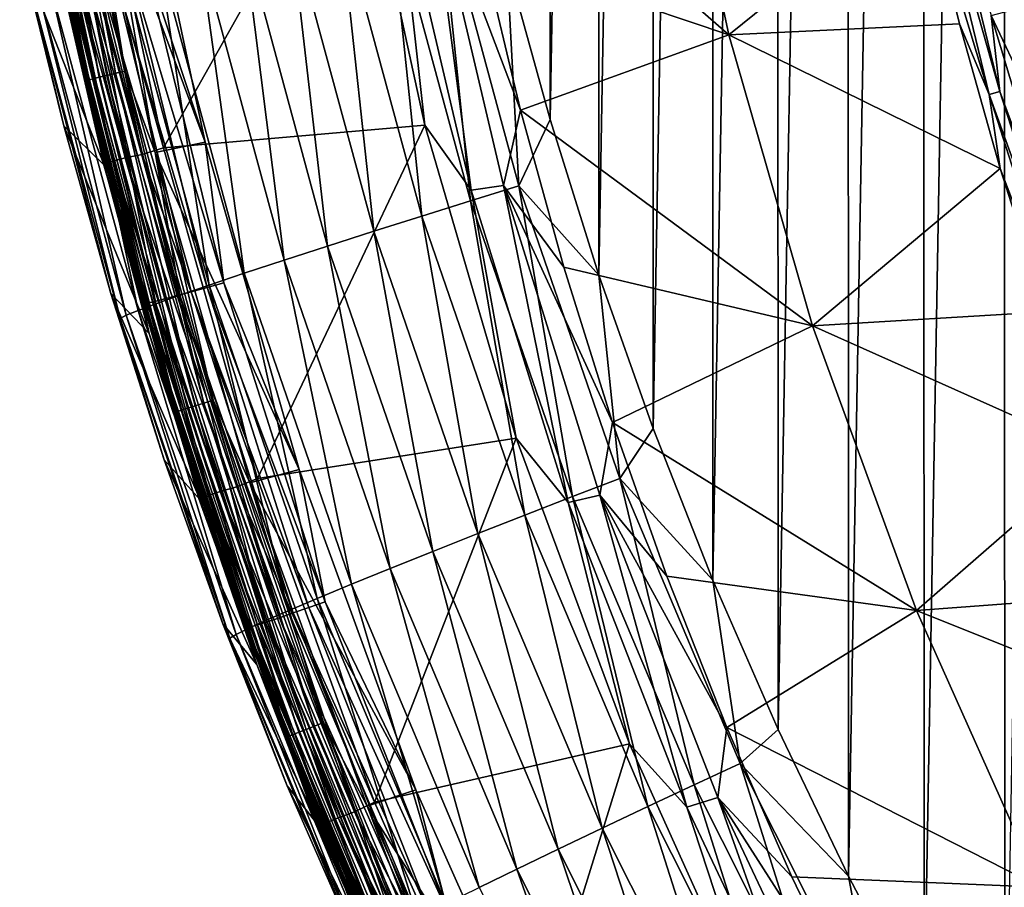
# Model space of a CAD drawing. Header units: metres. Extents: x -24 to 72, y -247 to 22.
# Tile 4 of 256: x -23.7 to -18.96, y -232.14 to -227.96. Entities that reach past the tile are written whole.
import ezdxf

# ---------------------------------------------------------------- set-up
doc = ezdxf.new("R2010")
doc.units = ezdxf.units.M
doc.layers.add('solid_509589_MEDIA_SW0001', color=7, linetype='CONTINUOUS')

msp = doc.modelspace()

# ---------------------------------------------------------------- linework, layer by layer
at = {"layer": 'solid_509589_MEDIA_SW0001'}
for points in [[(-18.552519, -210.388672, 309.308807), (-18.965084, -211.05658, 309.312408), (-18.958691, -233.464127, 309.703644)], [(-18.965084, -211.05658, 309.312408), (-19.353365, -211.73851, 309.316559), (-19.347366, -232.782669, 309.68399)], [(-18.965084, -211.05658, 309.312408), (-19.347366, -232.782669, 309.68399), (-18.958691, -233.464127, 309.703644)], [(-19.353365, -211.73851, 309.316559), (-19.71685, -212.433472, 309.321289), (-19.711376, -232.087891, 309.664459)], [(-19.353365, -211.73851, 309.316559), (-19.711376, -232.087891, 309.664459), (-19.347366, -232.782669, 309.68399)], [(-19.71685, -212.433472, 309.321289), (-20.055258, -213.1409, 309.32663), (-20.050289, -231.380676, 309.645111)], [(-19.71685, -212.433472, 309.321289), (-20.050289, -231.380676, 309.645111), (-19.711376, -232.087891, 309.664459)], [(-20.055258, -213.1409, 309.32663), (-20.368313, -213.860199, 309.332581), (-20.36368, -230.66188, 309.625946)], [(-20.055258, -213.1409, 309.32663), (-20.36368, -230.66188, 309.625946), (-20.050289, -231.380676, 309.645111)], [(-20.368313, -213.860199, 309.332581), (-20.655373, -214.589981, 309.339203), (-20.651136, -229.932526, 309.607086)], [(-20.368313, -213.860199, 309.332581), (-20.651136, -229.932526, 309.607086), (-20.36368, -230.66188, 309.625946)], [(-20.655373, -214.589981, 309.339203), (-20.916153, -215.329422, 309.346436), (-20.912319, -229.193481, 309.588531)], [(-20.655373, -214.589981, 309.339203), (-20.912319, -229.193481, 309.588531), (-20.651136, -229.932526, 309.607086)], [(-20.916153, -215.329422, 309.346436), (-21.150387, -216.077698, 309.35437), (-21.146944, -228.445511, 309.570343)], [(-20.916153, -215.329422, 309.346436), (-21.146944, -228.445511, 309.570343), (-20.912319, -229.193481, 309.588531)], [(-21.150387, -216.077698, 309.35437), (-21.354654, -227.689835, 309.552551), (-21.146944, -228.445511, 309.570343)], [(-23.630262, -226.622986, 274.392944), (-23.31551, -228.241547, 274.421204), (-23.592789, -226.616486, 274.42395)], [(-23.592789, -226.616486, 274.42395), (-23.278536, -228.232483, 274.452148), (-23.550039, -226.609299, 274.446899)], [(-23.31551, -228.241547, 274.421204), (-23.278536, -228.232483, 274.452148), (-23.592789, -226.616486, 274.42395)], [(-23.550039, -226.609299, 274.446899), (-23.236357, -228.222366, 274.475067), (-23.503662, -226.601685, 274.460968)], [(-23.278536, -228.232483, 274.452148), (-23.236357, -228.222366, 274.475067), (-23.550039, -226.609299, 274.446899)], [(-23.503662, -226.601685, 274.460968), (-23.190596, -228.211578, 274.489075), (-23.390362, -226.984604, 274.472382)], [(-23.236357, -228.222366, 274.475067), (-23.190596, -228.211578, 274.489075), (-23.503662, -226.601685, 274.460968)], [(-20.287327, -228.036469, 269.286957), (-21.624001, -226.868347, 270.009338), (-20.591997, -226.610184, 269.262085)], [(-20.287327, -228.036469, 269.286957), (-20.591997, -226.610184, 269.262085), (-19.348505, -227.280212, 268.571472)], [(-23.683868, -226.632919, 274.311951), (-23.697937, -226.635971, 274.265045), (-23.382284, -228.259171, 274.293396)], [(-23.382284, -228.259171, 274.293396), (-23.697937, -226.635971, 274.265045), (-23.630825, -227.064835, 274.223755)], [(-23.683868, -226.632919, 274.311951), (-23.368402, -228.255157, 274.340271), (-23.661016, -226.628525, 274.355133)], [(-23.683868, -226.632919, 274.311951), (-23.382284, -228.259171, 274.293396), (-23.368402, -228.255157, 274.340271)], [(-23.661016, -226.628525, 274.355133), (-23.345856, -228.249207, 274.383423), (-23.630262, -226.622986, 274.392944)], [(-23.368402, -228.255157, 274.340271), (-23.345856, -228.249207, 274.383423), (-23.661016, -226.628525, 274.355133)], [(-23.345856, -228.249207, 274.383423), (-23.31551, -228.241547, 274.421204), (-23.630262, -226.622986, 274.392944)], [(-20.287327, -228.036469, 269.286957), (-21.470303, -227.637039, 270.022766), (-21.624001, -226.868347, 270.009338)], [(-23.390362, -226.984604, 274.472382), (-22.806129, -228.553253, 274.499786), (-23.14723, -226.948807, 274.471771)], [(-22.083242, -226.939499, 270.486206), (-23.006737, -228.581039, 272.417114), (-23.347036, -226.960983, 272.388855)], [(-23.097269, -227.666565, 274.491821), (-23.14723, -226.948807, 274.471771), (-22.806129, -228.553253, 274.499786)], [(-22.083242, -226.939499, 270.486206), (-21.749578, -228.472519, 270.51297), (-23.006737, -228.581039, 272.417114)], [(-21.884689, -227.252945, 270.31601), (-21.749578, -228.472519, 270.51297), (-22.083242, -226.939499, 270.486206)], [(-19.370596, -226.94046, 268.540924), (-19.318352, -226.930023, 268.525635), (-18.983307, -228.309921, 268.549713)], [(-19.370596, -226.94046, 268.540924), (-19.034645, -228.324097, 268.565063), (-19.348505, -227.280212, 268.571472)], [(-19.370596, -226.94046, 268.540924), (-18.983307, -228.309921, 268.549713), (-19.034645, -228.324097, 268.565063)], [(-18.983307, -228.309921, 268.549713), (-19.318352, -226.930023, 268.525635), (-19.025314, -227.944656, 268.5383)], [(-23.594532, -227.008041, 273.006989), (-23.534962, -226.996155, 272.791962), (-23.191055, -228.630035, 272.820465)], [(-23.534962, -226.996155, 272.791962), (-23.451279, -226.984818, 272.584991), (-23.10862, -228.6129, 272.613403)], [(-23.191055, -228.630035, 272.820465), (-23.534962, -226.996155, 272.791962), (-23.10862, -228.6129, 272.613403)], [(-23.451279, -226.984818, 272.584991), (-23.347036, -226.960983, 272.388855), (-23.006737, -228.581039, 272.417114)], [(-23.10862, -228.6129, 272.613403), (-23.451279, -226.984818, 272.584991), (-23.006737, -228.581039, 272.417114)], [(-23.046844, -228.60321, 274.500641), (-22.806129, -228.553253, 274.499786), (-23.390362, -226.984604, 274.472382)], [(-23.190596, -228.211578, 274.489075), (-23.046844, -228.60321, 274.500641), (-23.390362, -226.984604, 274.472382)], [(-23.641256, -227.01915, 273.448425), (-23.629274, -227.020279, 273.227203), (-23.283104, -228.659943, 273.255798)], [(-23.295191, -228.65834, 273.477051), (-23.641256, -227.01915, 273.448425), (-23.283104, -228.659943, 273.255798)], [(-23.630825, -227.064835, 274.223755), (-23.641256, -227.01915, 273.448425), (-23.295191, -228.65834, 273.477051)], [(-23.629274, -227.020279, 273.227203), (-23.594532, -227.008041, 273.006989), (-23.249451, -228.645782, 273.035583)], [(-23.283104, -228.659943, 273.255798), (-23.629274, -227.020279, 273.227203), (-23.249451, -228.645782, 273.035583)], [(-23.249451, -228.645782, 273.035583), (-23.594532, -227.008041, 273.006989), (-23.191055, -228.630035, 272.820465)], [(-23.281067, -228.701492, 274.252319), (-23.630825, -227.064835, 274.223755), (-23.295191, -228.65834, 273.477051)], [(-23.382284, -228.259171, 274.293396), (-23.630825, -227.064835, 274.223755), (-23.281067, -228.701492, 274.252319)], [(-21.526052, -228.785187, 270.342743), (-21.884689, -227.252945, 270.31601), (-21.728256, -227.241684, 270.156464)], [(-21.526052, -228.785187, 270.342743), (-21.749578, -228.472519, 270.51297), (-21.884689, -227.252945, 270.31601)], [(-21.28928, -228.399734, 270.036072), (-21.371218, -228.762115, 270.182983), (-21.728256, -227.241684, 270.156464)], [(-21.526052, -228.785187, 270.342743), (-21.728256, -227.241684, 270.156464), (-21.371218, -228.762115, 270.182983)], [(-21.470303, -227.637039, 270.022766), (-21.28928, -228.399734, 270.036072), (-21.728256, -227.241684, 270.156464)], [(-20.287327, -228.036469, 269.286957), (-19.348505, -227.280212, 268.571472), (-19.178179, -227.983902, 268.58374)], [(-19.034645, -228.324097, 268.565063), (-19.178179, -227.983902, 268.58374), (-19.348505, -227.280212, 268.571472)], [(-21.922501, -227.382217, 309.483978), (-21.529007, -228.835999, 309.51828), (-21.68553, -227.325714, 309.526764)], [(-21.68553, -227.325714, 309.526764), (-21.296289, -228.763687, 309.560577), (-21.354654, -227.689835, 309.552551)], [(-21.529007, -228.835999, 309.51828), (-21.296289, -228.763687, 309.560577), (-21.68553, -227.325714, 309.526764)], [(-22.161013, -227.439743, 309.412598), (-21.763241, -228.909485, 309.447357), (-21.922501, -227.382217, 309.483978)], [(-21.763241, -228.909485, 309.447357), (-21.529007, -228.835999, 309.51828), (-21.922501, -227.382217, 309.483978)], [(-22.39629, -227.497192, 309.311401), (-21.994295, -228.982697, 309.346619), (-22.161013, -227.439743, 309.412598)], [(-21.994295, -228.982697, 309.346619), (-21.763241, -228.909485, 309.447357), (-22.161013, -227.439743, 309.412598)], [(-22.623146, -227.553329, 309.180328), (-22.217081, -229.054108, 309.216003), (-22.39629, -227.497192, 309.311401)], [(-22.217081, -229.054108, 309.216003), (-21.994295, -228.982697, 309.346619), (-22.39629, -227.497192, 309.311401)], [(-22.836319, -227.606918, 309.020569), (-22.426428, -229.122101, 309.056671), (-22.623146, -227.553329, 309.180328)], [(-22.426428, -229.122101, 309.056671), (-22.217081, -229.054108, 309.216003), (-22.623146, -227.553329, 309.180328)], [(-23.030823, -227.656723, 308.834625), (-22.617441, -229.185104, 308.871094), (-22.836319, -227.606918, 309.020569)], [(-22.617441, -229.185104, 308.871094), (-22.426428, -229.122101, 309.056671), (-22.836319, -227.606918, 309.020569)], [(-23.68593, -227.659576, 307.229034), (-23.479773, -227.849136, 274.983185), (-23.291294, -228.665405, 274.997437)], [(-23.486393, -228.47493, 307.247314), (-23.68593, -227.659576, 307.229034), (-23.291294, -228.665405, 274.997437)], [(-23.63937, -227.831436, 307.420868), (-23.68593, -227.659576, 307.229034), (-23.486393, -228.47493, 307.247314)], [(-23.202328, -227.701645, 308.626129), (-22.78587, -229.241745, 308.662964), (-23.030823, -227.656723, 308.834625)], [(-22.78587, -229.241745, 308.662964), (-22.617441, -229.185104, 308.871094), (-23.030823, -227.656723, 308.834625)], [(-20.287327, -228.036469, 269.286957), (-21.28928, -228.399734, 270.036072), (-21.470303, -227.637039, 270.022766)], [(-23.347471, -227.740799, 308.39975), (-22.928408, -229.290878, 308.436859), (-23.202328, -227.701645, 308.626129)], [(-23.256414, -227.698608, 274.551208), (-22.8724, -229.274185, 274.578705), (-23.326139, -227.712234, 274.601013)], [(-23.17935, -227.683243, 274.514435), (-22.796608, -229.253586, 274.54187), (-23.256414, -227.698608, 274.551208)], [(-22.796608, -229.253586, 274.54187), (-22.8724, -229.274185, 274.578705), (-23.256414, -227.698608, 274.551208)], [(-22.928408, -229.290878, 308.436859), (-22.78587, -229.241745, 308.662964), (-23.202328, -227.701645, 308.626129)], [(-23.17935, -227.683243, 274.514435), (-23.097269, -227.666565, 274.491821), (-22.715883, -229.231354, 274.519135)], [(-23.17935, -227.683243, 274.514435), (-22.715883, -229.231354, 274.519135), (-22.796608, -229.253586, 274.54187)], [(-22.715883, -229.231354, 274.519135), (-23.097269, -227.666565, 274.491821), (-22.806129, -228.553253, 274.499786)], [(-21.296289, -228.763687, 309.560577), (-21.146944, -228.445511, 309.570343), (-21.354654, -227.689835, 309.552551)], [(-23.471779, -227.738815, 274.81189), (-23.084209, -229.328979, 274.839661), (-23.494268, -227.742035, 274.89563)], [(-23.494268, -227.742035, 274.89563), (-23.106327, -229.33371, 274.923431), (-23.479773, -227.849136, 274.983185)], [(-23.084209, -229.328979, 274.839661), (-23.106327, -229.33371, 274.923431), (-23.494268, -227.742035, 274.89563)], [(-23.435469, -227.732651, 274.733337), (-23.048498, -229.320343, 274.761078), (-23.471779, -227.738815, 274.81189)], [(-23.048498, -229.320343, 274.761078), (-23.084209, -229.328979, 274.839661), (-23.471779, -227.738815, 274.81189)], [(-23.464064, -227.77356, 308.160675), (-23.042908, -229.331741, 308.197998), (-23.347471, -227.740799, 308.39975)], [(-23.386431, -227.723694, 274.662354), (-23.000269, -229.308075, 274.690002), (-23.435469, -227.732651, 274.733337)], [(-23.000269, -229.308075, 274.690002), (-23.048498, -229.320343, 274.761078), (-23.435469, -227.732651, 274.733337)], [(-23.326139, -227.712234, 274.601013), (-22.940975, -229.292526, 274.628601), (-23.386431, -227.723694, 274.662354)], [(-22.940975, -229.292526, 274.628601), (-23.000269, -229.308075, 274.690002), (-23.386431, -227.723694, 274.662354)], [(-23.042908, -229.331741, 308.197998), (-22.928408, -229.290878, 308.436859), (-23.347471, -227.740799, 308.39975)], [(-22.8724, -229.274185, 274.578705), (-22.940975, -229.292526, 274.628601), (-23.326139, -227.712234, 274.601013)], [(-23.609169, -227.818787, 307.666138), (-23.18541, -229.387344, 307.703796), (-23.551193, -227.799576, 307.914368)], [(-23.551193, -227.799576, 307.914368), (-23.128475, -229.363907, 307.951874), (-23.464064, -227.77356, 308.160675)], [(-23.18541, -229.387344, 307.703796), (-23.128475, -229.363907, 307.951874), (-23.551193, -227.799576, 307.914368)], [(-23.128475, -229.363907, 307.951874), (-23.042908, -229.331741, 308.197998), (-23.464064, -227.77356, 308.160675)], [(-23.609169, -227.818787, 307.666138), (-23.63937, -227.831436, 307.420868), (-23.215069, -229.402359, 307.458588)], [(-23.63937, -227.831436, 307.420868), (-23.486393, -228.47493, 307.247314), (-23.258814, -229.282806, 307.265961)], [(-23.215069, -229.402359, 307.458588), (-23.63937, -227.831436, 307.420868), (-23.258814, -229.282806, 307.265961)], [(-23.609169, -227.818787, 307.666138), (-23.215069, -229.402359, 307.458588), (-23.18541, -229.387344, 307.703796)], [(-23.106327, -229.33371, 274.923431), (-23.291294, -228.665405, 274.997437), (-23.479773, -227.849136, 274.983185)], [(-18.817554, -227.890411, 268.537994), (-18.408258, -229.250641, 268.561737), (-19.025314, -227.944656, 268.5383)], [(-18.983307, -228.309921, 268.549713), (-19.025314, -227.944656, 268.5383), (-18.611469, -229.320007, 268.562286)], [(-18.408258, -229.250641, 268.561737), (-18.611469, -229.320007, 268.562286), (-19.025314, -227.944656, 268.5383)], [(-20.287327, -228.036469, 269.286957), (-19.178179, -227.983902, 268.58374), (-18.98226, -228.680908, 268.595917)], [(-19.034645, -228.324097, 268.565063), (-18.98226, -228.680908, 268.595917), (-19.178179, -227.983902, 268.58374)], [(-19.883965, -229.438049, 269.311432), (-21.28928, -228.399734, 270.036072), (-20.287327, -228.036469, 269.286957)], [(-19.883965, -229.438049, 269.311432), (-20.287327, -228.036469, 269.286957), (-18.98226, -228.680908, 268.595917)], [(-23.278536, -228.232483, 274.452148), (-22.853697, -229.823013, 274.479919), (-23.236357, -228.222366, 274.475067)], [(-23.236357, -228.222366, 274.475067), (-22.812288, -229.809998, 274.502777), (-23.190596, -228.211578, 274.489075)], [(-22.853697, -229.823013, 274.479919), (-22.812288, -229.809998, 274.502777), (-23.236357, -228.222366, 274.475067)], [(-23.190596, -228.211578, 274.489075), (-22.767363, -229.796082, 274.516724), (-23.046844, -228.60321, 274.500641)], [(-22.812288, -229.809998, 274.502777), (-22.767363, -229.796082, 274.516724), (-23.190596, -228.211578, 274.489075)], [(-23.368402, -228.255157, 274.340271), (-23.382284, -228.259171, 274.293396), (-22.955551, -229.856781, 274.321259)], [(-22.955551, -229.856781, 274.321259), (-23.382284, -228.259171, 274.293396), (-23.281067, -228.701492, 274.252319)], [(-23.368402, -228.255157, 274.340271), (-22.941923, -229.851807, 274.368134), (-23.345856, -228.249207, 274.383423)], [(-23.368402, -228.255157, 274.340271), (-22.955551, -229.856781, 274.321259), (-22.941923, -229.851807, 274.368134)], [(-23.345856, -228.249207, 274.383423), (-22.919788, -229.84433, 274.411255), (-23.31551, -228.241547, 274.421204)], [(-22.941923, -229.851807, 274.368134), (-22.919788, -229.84433, 274.411255), (-23.345856, -228.249207, 274.383423)], [(-23.31551, -228.241547, 274.421204), (-22.889997, -229.834595, 274.449005), (-23.278536, -228.232483, 274.452148)], [(-22.919788, -229.84433, 274.411255), (-22.889997, -229.834595, 274.449005), (-23.31551, -228.241547, 274.421204)], [(-22.889997, -229.834595, 274.449005), (-22.853697, -229.823013, 274.479919), (-23.278536, -228.232483, 274.452148)], [(-19.034645, -228.324097, 268.565063), (-18.983307, -228.309921, 268.549713), (-18.549801, -229.66214, 268.573303)], [(-19.034645, -228.324097, 268.565063), (-18.599966, -229.679977, 268.588745), (-18.98226, -228.680908, 268.595917)], [(-19.034645, -228.324097, 268.565063), (-18.549801, -229.66214, 268.573303), (-18.599966, -229.679977, 268.588745)], [(-18.549801, -229.66214, 268.573303), (-18.983307, -228.309921, 268.549713), (-18.611469, -229.320007, 268.562286)], [(-21.28928, -228.399734, 270.036072), (-21.081163, -229.155502, 270.049255), (-21.371218, -228.762115, 270.182983)], [(-19.883965, -229.438049, 269.311432), (-21.081163, -229.155502, 270.049255), (-21.28928, -228.399734, 270.036072)], [(-21.296289, -228.763687, 309.560577), (-20.912319, -229.193481, 309.588531), (-21.146944, -228.445511, 309.570343)], [(-23.486393, -228.47493, 307.247314), (-23.291294, -228.665405, 274.997437), (-23.074438, -229.474594, 275.011566)], [(-23.258814, -229.282806, 307.265961), (-23.486393, -228.47493, 307.247314), (-23.074438, -229.474594, 275.011566)], [(-21.749578, -228.472519, 270.51297), (-22.554129, -230.173401, 272.444916), (-23.006737, -228.581039, 272.417114)], [(-21.749578, -228.472519, 270.51297), (-21.309593, -229.978485, 270.539246), (-22.554129, -230.173401, 272.444916)], [(-21.526052, -228.785187, 270.342743), (-21.309593, -229.978485, 270.539246), (-21.749578, -228.472519, 270.51297)], [(-23.046844, -228.60321, 274.500641), (-22.353872, -230.130157, 274.527313), (-22.806129, -228.553253, 274.499786)], [(-22.715883, -229.231354, 274.519135), (-22.806129, -228.553253, 274.499786), (-22.353872, -230.130157, 274.527313)], [(-23.10862, -228.6129, 272.613403), (-23.006737, -228.581039, 272.417114), (-22.554129, -230.173401, 272.444916)], [(-22.591375, -230.194138, 274.528412), (-22.353872, -230.130157, 274.527313), (-23.046844, -228.60321, 274.500641)], [(-22.767363, -229.796082, 274.516724), (-22.591375, -230.194138, 274.528412), (-23.046844, -228.60321, 274.500641)], [(-23.283104, -228.659943, 273.255798), (-23.249451, -228.645782, 273.035583), (-22.790798, -230.255447, 273.06366)], [(-23.249451, -228.645782, 273.035583), (-23.191055, -228.630035, 272.820465), (-22.733829, -230.235901, 272.84848)], [(-22.790798, -230.255447, 273.06366), (-23.249451, -228.645782, 273.035583), (-22.733829, -230.235901, 272.84848)], [(-23.191055, -228.630035, 272.820465), (-23.10862, -228.6129, 272.613403), (-22.65304, -230.213074, 272.641327)], [(-22.733829, -230.235901, 272.84848), (-23.191055, -228.630035, 272.820465), (-22.65304, -230.213074, 272.641327)], [(-22.65304, -230.213074, 272.641327), (-23.10862, -228.6129, 272.613403), (-22.554129, -230.173401, 272.444916)], [(-22.835579, -230.269394, 273.505157), (-23.295191, -228.65834, 273.477051), (-23.283104, -228.659943, 273.255798)], [(-23.281067, -228.701492, 274.252319), (-23.295191, -228.65834, 273.477051), (-22.835579, -230.269394, 273.505157)], [(-23.106327, -229.33371, 274.923431), (-23.074438, -229.474594, 275.011566), (-23.291294, -228.665405, 274.997437)], [(-22.823267, -230.271439, 273.283905), (-23.283104, -228.659943, 273.255798), (-22.790798, -230.255447, 273.06366)], [(-22.835579, -230.269394, 273.505157), (-23.283104, -228.659943, 273.255798), (-22.823267, -230.271439, 273.283905)], [(-22.818064, -230.309814, 274.280396), (-23.281067, -228.701492, 274.252319), (-22.835579, -230.269394, 273.505157)], [(-22.955551, -229.856781, 274.321259), (-23.281067, -228.701492, 274.252319), (-22.818064, -230.309814, 274.280396)], [(-19.883965, -229.438049, 269.311432), (-18.98226, -228.680908, 268.595917), (-18.761011, -229.370285, 268.607941)], [(-18.599966, -229.679977, 268.588745), (-18.761011, -229.370285, 268.607941), (-18.98226, -228.680908, 268.595917)], [(-21.529007, -228.835999, 309.51828), (-21.038788, -230.260132, 309.553986), (-21.296289, -228.763687, 309.560577)], [(-21.060244, -230.288315, 270.368988), (-21.526052, -228.785187, 270.342743), (-21.371218, -228.762115, 270.182983)], [(-21.060244, -230.288315, 270.368988), (-21.309593, -229.978485, 270.539246), (-21.526052, -228.785187, 270.342743)], [(-20.846218, -229.903366, 270.062317), (-20.907896, -230.253601, 270.209015), (-21.371218, -228.762115, 270.182983)], [(-21.060244, -230.288315, 270.368988), (-21.371218, -228.762115, 270.182983), (-20.907896, -230.253601, 270.209015)], [(-21.081163, -229.155502, 270.049255), (-20.846218, -229.903366, 270.062317), (-21.371218, -228.762115, 270.182983)], [(-21.296289, -228.763687, 309.560577), (-20.811369, -230.172318, 309.595795), (-20.912319, -229.193481, 309.588531)], [(-21.038788, -230.260132, 309.553986), (-20.811369, -230.172318, 309.595795), (-21.296289, -228.763687, 309.560577)], [(-21.763241, -228.909485, 309.447357), (-21.267689, -230.349228, 309.483582), (-21.529007, -228.835999, 309.51828)], [(-21.267689, -230.349228, 309.483582), (-21.038788, -230.260132, 309.553986), (-21.529007, -228.835999, 309.51828)], [(-21.994295, -228.982697, 309.346619), (-21.493484, -230.437927, 309.383331), (-21.763241, -228.909485, 309.447357)], [(-21.493484, -230.437927, 309.383331), (-21.267689, -230.349228, 309.483582), (-21.763241, -228.909485, 309.447357)], [(-22.217081, -229.054108, 309.216003), (-21.711199, -230.524292, 309.253204), (-21.994295, -228.982697, 309.346619)], [(-21.711199, -230.524292, 309.253204), (-21.493484, -230.437927, 309.383331), (-21.994295, -228.982697, 309.346619)], [(-22.426428, -229.122101, 309.056671), (-21.915779, -230.606384, 309.09433), (-22.217081, -229.054108, 309.216003)], [(-21.915779, -230.606384, 309.09433), (-21.711199, -230.524292, 309.253204), (-22.217081, -229.054108, 309.216003)], [(-22.617441, -229.185104, 308.871094), (-22.102446, -230.682327, 308.90918), (-22.426428, -229.122101, 309.056671)], [(-22.102446, -230.682327, 308.90918), (-21.915779, -230.606384, 309.09433), (-22.426428, -229.122101, 309.056671)], [(-19.883965, -229.438049, 269.311432), (-20.846218, -229.903366, 270.062317), (-21.081163, -229.155502, 270.049255)], [(-22.78587, -229.241745, 308.662964), (-22.267038, -230.750427, 308.701416), (-22.617441, -229.185104, 308.871094)], [(-22.267038, -230.750427, 308.701416), (-22.102446, -230.682327, 308.90918), (-22.617441, -229.185104, 308.871094)], [(-20.811369, -230.172318, 309.595795), (-20.651136, -229.932526, 309.607086), (-20.912319, -229.193481, 309.588531)], [(-22.928408, -229.290878, 308.436859), (-22.406332, -230.809341, 308.475616), (-22.78587, -229.241745, 308.662964)], [(-22.796608, -229.253586, 274.54187), (-22.307579, -230.794159, 274.568756), (-22.8724, -229.274185, 274.578705)], [(-22.796608, -229.253586, 274.54187), (-22.715883, -229.231354, 274.519135), (-22.228586, -230.766479, 274.545929)], [(-22.796608, -229.253586, 274.54187), (-22.228586, -230.766479, 274.545929), (-22.307579, -230.794159, 274.568756)], [(-22.406332, -230.809341, 308.475616), (-22.267038, -230.750427, 308.701416), (-22.78587, -229.241745, 308.662964)], [(-22.228586, -230.766479, 274.545929), (-22.715883, -229.231354, 274.519135), (-22.353872, -230.130157, 274.527313)], [(-23.258814, -229.282806, 307.265961), (-23.074438, -229.474594, 275.011566), (-22.82947, -230.275726, 275.025543)], [(-23.003452, -230.082321, 307.284973), (-23.258814, -229.282806, 307.265961), (-22.82947, -230.275726, 275.025543)], [(-23.215069, -229.402359, 307.458588), (-23.258814, -229.282806, 307.265961), (-23.003452, -230.082321, 307.284973)], [(-23.000269, -229.308075, 274.690002), (-22.50687, -230.862396, 274.717133), (-23.048498, -229.320343, 274.761078)], [(-23.042908, -229.331741, 308.197998), (-22.518227, -230.858124, 308.23703), (-22.928408, -229.290878, 308.436859)], [(-22.940975, -229.292526, 274.628601), (-22.448849, -230.84285, 274.65567), (-23.000269, -229.308075, 274.690002)], [(-22.448849, -230.84285, 274.65567), (-22.50687, -230.862396, 274.717133), (-23.000269, -229.308075, 274.690002)], [(-22.8724, -229.274185, 274.578705), (-22.381744, -230.81987, 274.605713), (-22.940975, -229.292526, 274.628601)], [(-22.381744, -230.81987, 274.605713), (-22.448849, -230.84285, 274.65567), (-22.940975, -229.292526, 274.628601)], [(-22.518227, -230.858124, 308.23703), (-22.406332, -230.809341, 308.475616), (-22.928408, -229.290878, 308.436859)], [(-22.307579, -230.794159, 274.568756), (-22.381744, -230.81987, 274.605713), (-22.8724, -229.274185, 274.578705)], [(-23.18541, -229.387344, 307.703796), (-22.657484, -230.923904, 307.743134), (-23.128475, -229.363907, 307.951874)], [(-23.128475, -229.363907, 307.951874), (-22.601845, -230.896332, 307.991089), (-23.042908, -229.331741, 308.197998)], [(-22.657484, -230.923904, 307.743134), (-22.601845, -230.896332, 307.991089), (-23.128475, -229.363907, 307.951874)], [(-23.084209, -229.328979, 274.839661), (-22.58901, -230.888977, 274.866882), (-23.106327, -229.33371, 274.923431)], [(-23.106327, -229.33371, 274.923431), (-22.610653, -230.895218, 274.950684), (-23.074438, -229.474594, 275.011566)], [(-22.58901, -230.888977, 274.866882), (-22.610653, -230.895218, 274.950684), (-23.106327, -229.33371, 274.923431)], [(-23.048498, -229.320343, 274.761078), (-22.554066, -230.87793, 274.788239), (-23.084209, -229.328979, 274.839661)], [(-22.554066, -230.87793, 274.788239), (-22.58901, -230.888977, 274.866882), (-23.084209, -229.328979, 274.839661)], [(-22.50687, -230.862396, 274.717133), (-22.554066, -230.87793, 274.788239), (-23.048498, -229.320343, 274.761078)], [(-22.601845, -230.896332, 307.991089), (-22.518227, -230.858124, 308.23703), (-23.042908, -229.331741, 308.197998)], [(-23.18541, -229.387344, 307.703796), (-23.215069, -229.402359, 307.458588), (-22.686468, -230.941238, 307.498016)], [(-23.215069, -229.402359, 307.458588), (-23.003452, -230.082321, 307.284973), (-22.720604, -230.872513, 307.304291)], [(-22.686468, -230.941238, 307.498016), (-23.215069, -229.402359, 307.458588), (-22.720604, -230.872513, 307.304291)], [(-23.18541, -229.387344, 307.703796), (-22.686468, -230.941238, 307.498016), (-22.657484, -230.923904, 307.743134)], [(-19.883965, -229.438049, 269.311432), (-18.761011, -229.370285, 268.607941), (-18.514729, -230.051132, 268.619843)], [(-19.383867, -230.808105, 269.335358), (-20.846218, -229.903366, 270.062317), (-19.883965, -229.438049, 269.311432)], [(-19.383867, -230.808105, 269.335358), (-19.883965, -229.438049, 269.311432), (-18.514729, -230.051132, 268.619843)], [(-22.610653, -230.895218, 274.950684), (-22.82947, -230.275726, 275.025543), (-23.074438, -229.474594, 275.011566)], [(-22.919788, -229.84433, 274.411255), (-22.384838, -231.406311, 274.438538), (-22.889997, -229.834595, 274.449005)], [(-22.889997, -229.834595, 274.449005), (-22.355743, -231.394547, 274.476227), (-22.853697, -229.823013, 274.479919)], [(-22.384838, -231.406311, 274.438538), (-22.355743, -231.394547, 274.476227), (-22.889997, -229.834595, 274.449005)], [(-22.853697, -229.823013, 274.479919), (-22.320292, -231.380493, 274.507111), (-22.812288, -229.809998, 274.502777)], [(-22.355743, -231.394547, 274.476227), (-22.320292, -231.380493, 274.507111), (-22.853697, -229.823013, 274.479919)], [(-22.812288, -229.809998, 274.502777), (-22.279848, -231.364655, 274.529907), (-22.767363, -229.796082, 274.516724)], [(-22.320292, -231.380493, 274.507111), (-22.279848, -231.364655, 274.529907), (-22.812288, -229.809998, 274.502777)], [(-22.767363, -229.796082, 274.516724), (-22.23597, -231.347687, 274.543793), (-22.591375, -230.194138, 274.528412)], [(-22.279848, -231.364655, 274.529907), (-22.23597, -231.347687, 274.543793), (-22.767363, -229.796082, 274.516724)], [(-22.941923, -229.851807, 274.368134), (-22.955551, -229.856781, 274.321259), (-22.419767, -231.421204, 274.348572)], [(-22.419767, -231.421204, 274.348572), (-22.955551, -229.856781, 274.321259), (-22.818064, -230.309814, 274.280396)], [(-22.941923, -229.851807, 274.368134), (-22.406458, -231.415314, 274.395416), (-22.919788, -229.84433, 274.411255)], [(-22.941923, -229.851807, 274.368134), (-22.419767, -231.421204, 274.348572), (-22.406458, -231.415314, 274.395416)], [(-22.406458, -231.415314, 274.395416), (-22.384838, -231.406311, 274.438538), (-22.919788, -229.84433, 274.411255)], [(-20.846218, -229.903366, 270.062317), (-20.584743, -230.64238, 270.075226), (-20.907896, -230.253601, 270.209015)], [(-19.383867, -230.808105, 269.335358), (-20.584743, -230.64238, 270.075226), (-20.846218, -229.903366, 270.062317)], [(-20.811369, -230.172318, 309.595795), (-20.36368, -230.66188, 309.625946), (-20.651136, -229.932526, 309.607086)], [(-21.309593, -229.978485, 270.539246), (-21.991423, -231.730255, 272.472076), (-22.554129, -230.173401, 272.444916)], [(-21.309593, -229.978485, 270.539246), (-20.765444, -231.450027, 270.564941), (-21.991423, -231.730255, 272.472076)], [(-21.060244, -230.288315, 270.368988), (-20.765444, -231.450027, 270.564941), (-21.309593, -229.978485, 270.539246)], [(-19.383867, -230.808105, 269.335358), (-18.514729, -230.051132, 268.619843), (-18.243738, -230.722519, 268.631561)], [(-23.003452, -230.082321, 307.284973), (-22.82947, -230.275726, 275.025543), (-22.556688, -231.067825, 275.039368)], [(-22.720604, -230.872513, 307.304291), (-23.003452, -230.082321, 307.284973), (-22.556688, -231.067825, 275.039368)], [(-22.591375, -230.194138, 274.528412), (-21.792728, -231.6716, 274.554199), (-22.353872, -230.130157, 274.527313)], [(-22.228586, -230.766479, 274.545929), (-22.353872, -230.130157, 274.527313), (-21.792728, -231.6716, 274.554199)], [(-22.733829, -230.235901, 272.84848), (-22.65304, -230.213074, 272.641327), (-22.086769, -231.777527, 272.66861)], [(-22.65304, -230.213074, 272.641327), (-22.554129, -230.173401, 272.444916), (-21.991423, -231.730255, 272.472076)], [(-22.086769, -231.777527, 272.66861), (-22.65304, -230.213074, 272.641327), (-21.991423, -231.730255, 272.472076)], [(-22.026236, -231.749405, 274.555573), (-21.792728, -231.6716, 274.554199), (-22.591375, -230.194138, 274.528412)], [(-22.23597, -231.347687, 274.543793), (-22.026236, -231.749405, 274.555573), (-22.591375, -230.194138, 274.528412)], [(-21.038788, -230.260132, 309.553986), (-20.454025, -231.648209, 309.590851), (-20.811369, -230.172318, 309.595795)], [(-20.811369, -230.172318, 309.595795), (-20.232925, -231.545303, 309.632141), (-20.36368, -230.66188, 309.625946)], [(-20.454025, -231.648209, 309.590851), (-20.232925, -231.545303, 309.632141), (-20.811369, -230.172318, 309.595795)], [(-22.823267, -230.271439, 273.283905), (-22.790798, -230.255447, 273.06366), (-22.220818, -231.829132, 273.091125)], [(-22.790798, -230.255447, 273.06366), (-22.733829, -230.235901, 272.84848), (-22.16552, -231.805893, 272.875885)], [(-22.220818, -231.829132, 273.091125), (-22.790798, -230.255447, 273.06366), (-22.16552, -231.805893, 272.875885)], [(-22.16552, -231.805893, 272.875885), (-22.733829, -230.235901, 272.84848), (-22.086769, -231.777527, 272.66861)], [(-21.267689, -230.349228, 309.483582), (-20.676567, -231.752548, 309.520966), (-21.038788, -230.260132, 309.553986)], [(-20.489584, -231.754868, 270.394562), (-21.060244, -230.288315, 270.368988), (-20.907896, -230.253601, 270.209015)], [(-20.676567, -231.752548, 309.520966), (-20.454025, -231.648209, 309.590851), (-21.038788, -230.260132, 309.553986)], [(-20.297071, -231.371597, 270.087952), (-20.340593, -231.70874, 270.234406), (-20.907896, -230.253601, 270.209015)], [(-20.489584, -231.754868, 270.394562), (-20.907896, -230.253601, 270.209015), (-20.340593, -231.70874, 270.234406)], [(-20.584743, -230.64238, 270.075226), (-20.297071, -231.371597, 270.087952), (-20.907896, -230.253601, 270.209015)], [(-22.264666, -231.844452, 273.532654), (-22.835579, -230.269394, 273.505157), (-22.823267, -230.271439, 273.283905)], [(-22.818064, -230.309814, 274.280396), (-22.835579, -230.269394, 273.505157), (-22.264666, -231.844452, 273.532654)], [(-22.610653, -230.895218, 274.950684), (-22.556688, -231.067825, 275.039368), (-22.82947, -230.275726, 275.025543)], [(-22.252008, -231.846878, 273.311401), (-22.823267, -230.271439, 273.283905), (-22.220818, -231.829132, 273.091125)], [(-22.264666, -231.844452, 273.532654), (-22.823267, -230.271439, 273.283905), (-22.252008, -231.846878, 273.311401)], [(-22.244066, -231.881943, 274.307831), (-22.818064, -230.309814, 274.280396), (-22.264666, -231.844452, 273.532654)], [(-22.419767, -231.421204, 274.348572), (-22.818064, -230.309814, 274.280396), (-22.244066, -231.881943, 274.307831)], [(-20.489584, -231.754868, 270.394562), (-20.765444, -231.450027, 270.564941), (-21.060244, -230.288315, 270.368988)], [(-21.493484, -230.437927, 309.383331), (-20.896088, -231.856293, 309.421265), (-21.267689, -230.349228, 309.483582)], [(-20.896088, -231.856293, 309.421265), (-20.676567, -231.752548, 309.520966), (-21.267689, -230.349228, 309.483582)], [(-21.711199, -230.524292, 309.253204), (-21.107752, -231.957245, 309.291656), (-21.493484, -230.437927, 309.383331)], [(-21.107752, -231.957245, 309.291656), (-20.896088, -231.856293, 309.421265), (-21.493484, -230.437927, 309.383331)], [(-21.915779, -230.606384, 309.09433), (-21.306648, -232.053085, 309.13324), (-21.711199, -230.524292, 309.253204)], [(-21.306648, -232.053085, 309.13324), (-21.107752, -231.957245, 309.291656), (-21.711199, -230.524292, 309.253204)], [(-22.102446, -230.682327, 308.90918), (-21.488127, -232.141632, 308.948547), (-21.915779, -230.606384, 309.09433)], [(-21.488127, -232.141632, 308.948547), (-21.306648, -232.053085, 309.13324), (-21.915779, -230.606384, 309.09433)], [(-19.383867, -230.808105, 269.335358), (-20.297071, -231.371597, 270.087952), (-20.584743, -230.64238, 270.075226)], [(-22.267038, -230.750427, 308.701416), (-21.648148, -232.220901, 308.74118), (-22.102446, -230.682327, 308.90918)], [(-21.648148, -232.220901, 308.74118), (-21.488127, -232.141632, 308.948547), (-22.102446, -230.682327, 308.90918)], [(-20.232925, -231.545303, 309.632141), (-20.050289, -231.380676, 309.645111), (-20.36368, -230.66188, 309.625946)], [(-19.383867, -230.808105, 269.335358), (-18.243738, -230.722519, 268.631561), (-17.948404, -231.383575, 268.643097)], [(-22.406332, -230.809341, 308.475616), (-21.783571, -232.289352, 308.515717), (-22.267038, -230.750427, 308.701416)], [(-22.307579, -230.794159, 274.568756), (-22.228586, -230.766479, 274.545929), (-21.637648, -232.264755, 274.572083)], [(-21.783571, -232.289352, 308.515717), (-21.648148, -232.220901, 308.74118), (-22.267038, -230.750427, 308.701416)], [(-21.637648, -232.264755, 274.572083), (-22.228586, -230.766479, 274.545929), (-21.792728, -231.6716, 274.554199)], [(-22.518227, -230.858124, 308.23703), (-21.892357, -232.345871, 308.277405), (-22.406332, -230.809341, 308.475616)], [(-22.381744, -230.81987, 274.605713), (-21.786736, -232.328476, 274.632019), (-22.448849, -230.84285, 274.65567)], [(-21.892357, -232.345871, 308.277405), (-21.783571, -232.289352, 308.515717), (-22.406332, -230.809341, 308.475616)], [(-22.307579, -230.794159, 274.568756), (-21.71454, -232.29776, 274.595001), (-22.381744, -230.81987, 274.605713)], [(-21.71454, -232.29776, 274.595001), (-21.786736, -232.328476, 274.632019), (-22.381744, -230.81987, 274.605713)], [(-22.307579, -230.794159, 274.568756), (-21.637648, -232.264755, 274.572083), (-21.71454, -232.29776, 274.595001)], [(-18.789471, -232.139984, 269.358582), (-20.297071, -231.371597, 270.087952), (-19.383867, -230.808105, 269.335358)], [(-18.789471, -232.139984, 269.358582), (-19.383867, -230.808105, 269.335358), (-17.948404, -231.383575, 268.643097)], [(-22.720604, -230.872513, 307.304291), (-22.556688, -231.067825, 275.039368), (-22.256422, -231.84993, 275.05304)], [(-22.410616, -231.652451, 307.323914), (-22.720604, -230.872513, 307.304291), (-22.256422, -231.84993, 275.05304)], [(-22.686468, -230.941238, 307.498016), (-22.720604, -230.872513, 307.304291), (-22.410616, -231.652451, 307.323914)], [(-22.601845, -230.896332, 307.991089), (-21.973652, -232.389938, 308.031647), (-22.518227, -230.858124, 308.23703)], [(-22.554066, -230.87793, 274.788239), (-21.954475, -232.398163, 274.814789), (-22.58901, -230.888977, 274.866882)], [(-22.50687, -230.862396, 274.717133), (-21.908535, -232.37944, 274.743622), (-22.554066, -230.87793, 274.788239)], [(-21.908535, -232.37944, 274.743622), (-21.954475, -232.398163, 274.814789), (-22.554066, -230.87793, 274.788239)], [(-21.973652, -232.389938, 308.031647), (-21.892357, -232.345871, 308.277405), (-22.518227, -230.858124, 308.23703)], [(-22.448849, -230.84285, 274.65567), (-21.852055, -232.355988, 274.682068), (-22.50687, -230.862396, 274.717133)], [(-21.852055, -232.355988, 274.682068), (-21.908535, -232.37944, 274.743622), (-22.50687, -230.862396, 274.717133)], [(-21.786736, -232.328476, 274.632019), (-21.852055, -232.355988, 274.682068), (-22.448849, -230.84285, 274.65567)], [(-22.657484, -230.923904, 307.743134), (-22.686468, -230.941238, 307.498016), (-22.055923, -232.441162, 307.538788)], [(-22.657484, -230.923904, 307.743134), (-22.027744, -232.421555, 307.783844), (-22.601845, -230.896332, 307.991089)], [(-22.657484, -230.923904, 307.743134), (-22.055923, -232.441162, 307.538788), (-22.027744, -232.421555, 307.783844)], [(-22.58901, -230.888977, 274.866882), (-21.988491, -232.41156, 274.893463), (-22.610653, -230.895218, 274.950684)], [(-22.610653, -230.895218, 274.950684), (-22.009558, -232.41925, 274.977264), (-22.556688, -231.067825, 275.039368)], [(-21.988491, -232.41156, 274.893463), (-22.009558, -232.41925, 274.977264), (-22.610653, -230.895218, 274.950684)], [(-22.027744, -232.421555, 307.783844), (-21.973652, -232.389938, 308.031647), (-22.601845, -230.896332, 307.991089)], [(-21.954475, -232.398163, 274.814789), (-21.988491, -232.41156, 274.893463), (-22.58901, -230.888977, 274.866882)], [(-22.686468, -230.941238, 307.498016), (-22.410616, -231.652451, 307.323914), (-22.073879, -232.421143, 307.343719)], [(-22.055923, -232.441162, 307.538788), (-22.686468, -230.941238, 307.498016), (-22.073879, -232.421143, 307.343719)], [(-22.009558, -232.41925, 274.977264), (-22.256422, -231.84993, 275.05304), (-22.556688, -231.067825, 275.039368)], [(-22.279848, -231.364655, 274.529907), (-21.641565, -232.878952, 274.556335), (-22.23597, -231.347687, 274.543793)], [(-22.23597, -231.347687, 274.543793), (-21.598946, -232.858994, 274.57019), (-22.026236, -231.749405, 274.555573)], [(-21.641565, -232.878952, 274.556335), (-21.598946, -232.858994, 274.57019), (-22.23597, -231.347687, 274.543793)], [(-22.384838, -231.406311, 274.438538), (-21.743549, -232.927734, 274.465088), (-22.355743, -231.394547, 274.476227)], [(-22.355743, -231.394547, 274.476227), (-21.715286, -232.914001, 274.502777), (-22.320292, -231.380493, 274.507111)], [(-21.743549, -232.927734, 274.465088), (-21.715286, -232.914001, 274.502777), (-22.355743, -231.394547, 274.476227)], [(-22.320292, -231.380493, 274.507111), (-21.680851, -232.897537, 274.533569), (-22.279848, -231.364655, 274.529907)], [(-21.715286, -232.914001, 274.502777), (-21.680851, -232.897537, 274.533569), (-22.320292, -231.380493, 274.507111)], [(-21.680851, -232.897537, 274.533569), (-21.641565, -232.878952, 274.556335), (-22.279848, -231.364655, 274.529907)], [(-20.297071, -231.371597, 270.087952), (-19.98357, -232.090088, 270.100494), (-20.340593, -231.70874, 270.234406)], [(-18.789471, -232.139984, 269.358582), (-19.98357, -232.090088, 270.100494), (-20.297071, -231.371597, 270.087952)], [(-20.232925, -231.545303, 309.632141), (-19.711376, -232.087891, 309.664459), (-20.050289, -231.380676, 309.645111)], [(-22.406458, -231.415314, 274.395416), (-22.419767, -231.421204, 274.348572), (-21.777477, -232.945007, 274.375183)], [(-21.777477, -232.945007, 274.375183), (-22.419767, -231.421204, 274.348572), (-22.244066, -231.881943, 274.307831)], [(-22.406458, -231.415314, 274.395416), (-21.764549, -232.938202, 274.421997), (-22.384838, -231.406311, 274.438538)], [(-22.406458, -231.415314, 274.395416), (-21.777477, -232.945007, 274.375183), (-21.764549, -232.938202, 274.421997)], [(-21.764549, -232.938202, 274.421997), (-21.743549, -232.927734, 274.465088), (-22.384838, -231.406311, 274.438538)], [(-20.765444, -231.450027, 270.564941), (-21.321367, -233.244034, 272.498505), (-21.991423, -231.730255, 272.472076)], [(-20.765444, -231.450027, 270.564941), (-20.119783, -232.879959, 270.589905), (-21.321367, -233.244034, 272.498505)], [(-20.489584, -231.754868, 270.394562), (-20.119783, -232.879959, 270.589905), (-20.765444, -231.450027, 270.564941)], [(-20.454025, -231.648209, 309.590851), (-19.777382, -232.993988, 309.62854), (-20.232925, -231.545303, 309.632141)], [(-20.232925, -231.545303, 309.632141), (-19.563593, -232.876465, 309.66925), (-19.711376, -232.087891, 309.664459)], [(-19.777382, -232.993988, 309.62854), (-19.563593, -232.876465, 309.66925), (-20.232925, -231.545303, 309.632141)], [(-22.410616, -231.652451, 307.323914), (-22.256422, -231.84993, 275.05304), (-21.929043, -232.621063, 275.066498)], [(-22.073879, -232.421143, 307.343719), (-22.410616, -231.652451, 307.323914), (-21.929043, -232.621063, 275.066498)], [(-22.026236, -231.749405, 274.555573), (-21.125429, -233.17009, 274.580353), (-21.792728, -231.6716, 274.554199)], [(-21.637648, -232.264755, 274.572083), (-21.792728, -231.6716, 274.554199), (-21.125429, -233.17009, 274.580353)], [(-20.676567, -231.752548, 309.520966), (-19.992563, -233.113098, 309.559204), (-20.454025, -231.648209, 309.590851)], [(-19.992563, -233.113098, 309.559204), (-19.777382, -232.993988, 309.62854), (-20.454025, -231.648209, 309.590851)], [(-22.086769, -231.777527, 272.66861), (-21.991423, -231.730255, 272.472076), (-21.321367, -233.244034, 272.498505)], [(-19.816916, -233.177536, 270.419373), (-20.489584, -231.754868, 270.394562), (-20.340593, -231.70874, 270.234406)], [(-19.644634, -232.796936, 270.112823), (-19.672132, -233.12027, 270.259033), (-20.340593, -231.70874, 270.234406)], [(-19.816916, -233.177536, 270.419373), (-20.340593, -231.70874, 270.234406), (-19.672132, -233.12027, 270.259033)], [(-19.98357, -232.090088, 270.100494), (-19.644634, -232.796936, 270.112823), (-20.340593, -231.70874, 270.234406)], [(-22.16552, -231.805893, 272.875885), (-22.086769, -231.777527, 272.66861), (-21.412573, -233.298584, 272.69516)], [(-21.412573, -233.298584, 272.69516), (-22.086769, -231.777527, 272.66861), (-21.321367, -233.244034, 272.498505)], [(-21.354151, -233.261505, 274.58197), (-21.125429, -233.17009, 274.580353), (-22.026236, -231.749405, 274.555573)], [(-21.598946, -232.858994, 274.57019), (-21.354151, -233.261505, 274.58197), (-22.026236, -231.749405, 274.555573)], [(-20.896088, -231.856293, 309.421265), (-20.204824, -233.231461, 309.460052), (-20.676567, -231.752548, 309.520966)], [(-20.204824, -233.231461, 309.460052), (-19.992563, -233.113098, 309.559204), (-20.676567, -231.752548, 309.520966)], [(-19.816916, -233.177536, 270.419373), (-20.119783, -232.879959, 270.589905), (-20.489584, -231.754868, 270.394562)], [(-22.252008, -231.846878, 273.311401), (-22.220818, -231.829132, 273.091125), (-21.542294, -233.359161, 273.117798)], [(-22.220818, -231.829132, 273.091125), (-22.16552, -231.805893, 272.875885), (-21.488901, -233.332367, 272.902527)], [(-21.542294, -233.359161, 273.117798), (-22.220818, -231.829132, 273.091125), (-21.488901, -233.332367, 272.902527)], [(-21.488901, -233.332367, 272.902527), (-22.16552, -231.805893, 272.875885), (-21.412573, -233.298584, 272.69516)], [(-21.585228, -233.375854, 273.559387), (-22.264666, -231.844452, 273.532654), (-22.252008, -231.846878, 273.311401)], [(-22.244066, -231.881943, 274.307831), (-22.264666, -231.844452, 273.532654), (-21.585228, -233.375854, 273.559387)], [(-22.009558, -232.41925, 274.977264), (-21.929043, -232.621063, 275.066498), (-22.256422, -231.84993, 275.05304)], [(-21.572115, -233.378601, 273.338135), (-22.252008, -231.846878, 273.311401), (-21.542294, -233.359161, 273.117798)], [(-21.585228, -233.375854, 273.559387), (-22.252008, -231.846878, 273.311401), (-21.572115, -233.378601, 273.338135)], [(-21.107752, -231.957245, 309.291656), (-20.409489, -233.346542, 309.330963), (-20.896088, -231.856293, 309.421265)], [(-20.409489, -233.346542, 309.330963), (-20.204824, -233.231461, 309.460052), (-20.896088, -231.856293, 309.421265)], [(-21.561867, -233.410248, 274.334503), (-22.244066, -231.881943, 274.307831), (-21.585228, -233.375854, 273.559387)], [(-21.777477, -232.945007, 274.375183), (-22.244066, -231.881943, 274.307831), (-21.561867, -233.410248, 274.334503)], [(-21.306648, -232.053085, 309.13324), (-20.601807, -233.455719, 309.173065), (-21.107752, -231.957245, 309.291656)], [(-20.601807, -233.455719, 309.173065), (-20.409489, -233.346542, 309.330963), (-21.107752, -231.957245, 309.291656)], [(-21.488127, -232.141632, 308.948547), (-20.777285, -233.556473, 308.988831), (-21.306648, -232.053085, 309.13324)], [(-20.777285, -233.556473, 308.988831), (-20.601807, -233.455719, 309.173065), (-21.306648, -232.053085, 309.13324)], [(-18.789471, -232.139984, 269.358582), (-19.644634, -232.796936, 270.112823), (-19.98357, -232.090088, 270.100494)], [(-19.563593, -232.876465, 309.66925), (-19.347366, -232.782669, 309.68399), (-19.711376, -232.087891, 309.664459)], [(-18.103666, -233.427185, 269.381073), (-19.644634, -232.796936, 270.112823), (-18.789471, -232.139984, 269.358582)]]:
    msp.add_3dface(points, dxfattribs=at)

doc.saveas('drawing.dxf')
